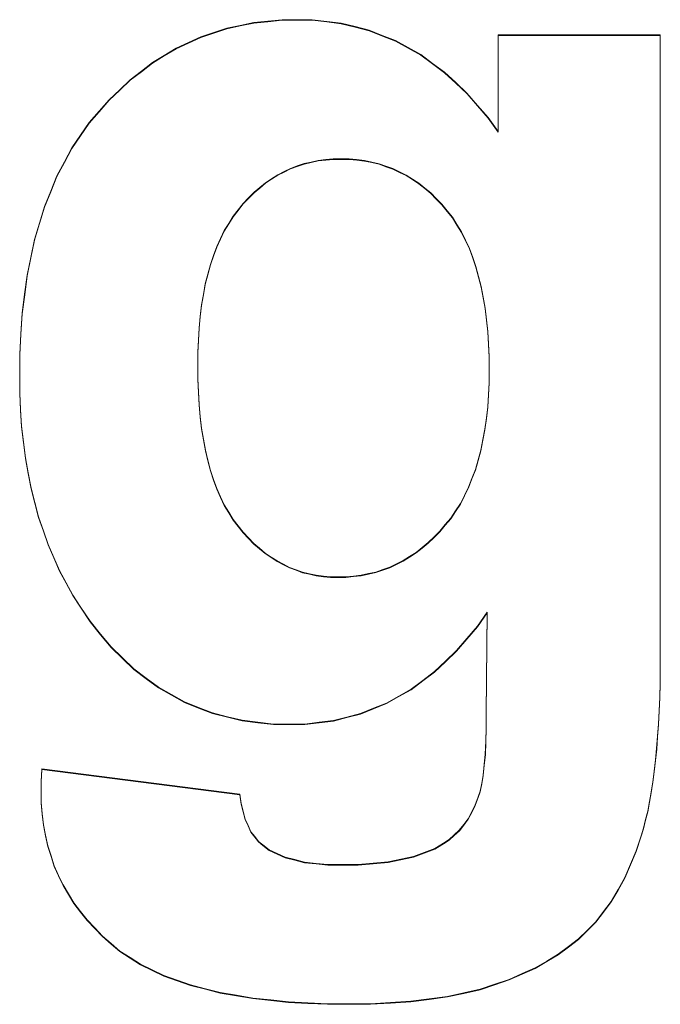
# Model space of a CAD drawing. Extents: x 229 to 926, y 37 to 878.
# Tile 18 of 201: x 388.02 to 389.7, y 68.83 to 71.42. Entities that reach past the tile are written whole.
import ezdxf
from ezdxf.lldxf.tags import DXFTag

# ---------------------------------------------------------------- set-up
doc = ezdxf.new("R2010")
doc.units = 0
doc.layers.get('0').update_dxf_attribs({"linetype": 'fein_strichliert', "lineweight": 13})
doc.layers.add('Beschriftung', color=7, linetype='Continuous', lineweight=25)
doc.layers.add('Beschriftung-A03CP9SUA9', color=7, linetype='Continuous', lineweight=25)
tags = doc.linetypes.add('fein_strichliert', pattern=[4, 1, -2, 1]).pattern_tags.tags
tags[8:9] = [DXFTag(74, 4), DXFTag(75, 0), DXFTag(340, '0'), DXFTag(46, 0.0), DXFTag(50, 0.0), DXFTag(44, 0.0), DXFTag(45, 0.0)]
tags[6:7] = [DXFTag(74, 4), DXFTag(75, 0), DXFTag(340, '0'), DXFTag(46, 0.0), DXFTag(50, 0.0), DXFTag(44, 0.0), DXFTag(45, 0.0)]
tags[4:5] = [DXFTag(74, 4), DXFTag(75, 0), DXFTag(340, '0'), DXFTag(46, 0.0), DXFTag(50, 0.0), DXFTag(44, 0.0), DXFTag(45, 0.0)]

# ---------------------------------------------------------------- blocks, each defined once
blk = doc.blocks.new('Referenz-A03CP9SSA9', base_point=(255.7277, 65.704))
at = {"layer": 'Beschriftung', "color": 0, "lineweight": -2}
for p, q in [((388.6736, 71.4101), (388.7108, 71.4138)), ((388.7108, 71.4138), (388.7497, 71.4138)), ((388.7497, 71.4138), (388.7897, 71.4138)), ((388.7897, 71.4138), (388.8281, 71.4093)), ((388.531, 71.38), (388.565, 71.3913)), ((388.565, 71.3913), (388.6007, 71.3988)), ((388.6007, 71.3988), (388.6363, 71.4063)), ((388.6363, 71.4063), (388.6736, 71.4101)), ((388.8281, 71.4093), (388.8664, 71.4046)), ((388.8664, 71.4046), (388.903, 71.3954)), ((388.903, 71.3954), (388.9395, 71.3863)), ((388.9395, 71.3863), (388.9743, 71.3724)), ((388.4644, 71.3537), (388.4968, 71.3687)), ((388.4968, 71.3687), (388.531, 71.38)), ((388.9743, 71.3724), (389.0091, 71.3586)), ((389.0091, 71.3586), (389.0421, 71.3402)), ((389.2785, 71.1194), (389.2785, 71.3738)), ((389.2785, 71.3738), (389.705, 71.3738)), ((389.705, 71.3738), (389.705, 69.7476)), ((388.401, 71.3199), (388.4318, 71.3386)), ((388.4318, 71.3386), (388.4644, 71.3537)), ((389.0421, 71.3402), (389.0752, 71.3219)), ((388.3701, 71.301), (388.401, 71.3199)), ((389.0752, 71.3219), (389.1064, 71.2989)), ((388.3408, 71.2785), (388.3701, 71.301)), ((389.1064, 71.2989), (389.1378, 71.2758)), ((388.2838, 71.2298), (388.3115, 71.2561)), ((388.3115, 71.2561), (388.3408, 71.2785)), ((389.1378, 71.2758), (389.1673, 71.2483)), ((388.2561, 71.2034), (388.2838, 71.2298)), ((389.1673, 71.2483), (389.1969, 71.2206)), ((388.2299, 71.1734), (388.2561, 71.2034)), ((389.1969, 71.2206), (389.2246, 71.1884)), ((389.2246, 71.1884), (389.2525, 71.1562)), ((388.2038, 71.1433), (388.2299, 71.1734)), ((389.2525, 71.1562), (389.2785, 71.1194)), ((388.1809, 71.1098), (388.2038, 71.1433)), ((388.158, 71.0764), (388.1809, 71.1098)), ((388.1385, 71.0397), (388.158, 71.0764)), ((388.8451, 71.0479), (388.8254, 71.0459)), ((388.8654, 71.0479), (388.8451, 71.0479)), ((388.8866, 71.0479), (388.8654, 71.0479)), ((388.9068, 71.0458), (388.8866, 71.0479)), ((388.1189, 71.0029), (388.1385, 71.0397)), ((388.7329, 71.0228), (388.716, 71.0144)), ((388.7507, 71.0291), (388.7329, 71.0228)), ((388.7685, 71.0354), (388.7507, 71.0291)), ((388.7871, 71.0396), (388.7685, 71.0354)), ((388.8059, 71.0438), (388.7871, 71.0396)), ((388.8254, 71.0459), (388.8059, 71.0438)), ((388.9269, 71.0437), (388.9068, 71.0458)), ((388.9462, 71.0394), (388.9269, 71.0437)), ((388.9655, 71.0351), (388.9462, 71.0394)), ((388.9838, 71.0288), (388.9655, 71.0351)), ((389.0022, 71.0224), (388.9838, 71.0288)), ((389.0197, 71.0138), (389.0022, 71.0224)), ((388.1025, 70.9628), (388.1189, 71.0029)), ((388.6991, 71.0061), (388.6831, 70.9956)), ((388.716, 71.0144), (388.6991, 71.0061)), ((389.0371, 71.0053), (389.0197, 71.0138)), ((389.0536, 70.9947), (389.0371, 71.0053)), ((388.6521, 70.9726), (388.637, 70.96)), ((388.6671, 70.9851), (388.6521, 70.9726)), ((388.6831, 70.9956), (388.6671, 70.9851)), ((389.0701, 70.9839), (389.0536, 70.9947)), ((389.0857, 70.9711), (389.0701, 70.9839)), ((389.1013, 70.9583), (389.0857, 70.9711)), ((388.0862, 70.9226), (388.1025, 70.9628)), ((388.6228, 70.9453), (388.6086, 70.9307)), ((388.637, 70.96), (388.6228, 70.9453)), ((389.1161, 70.9434), (389.1013, 70.9583)), ((388.0731, 70.8792), (388.0862, 70.9226)), ((388.6086, 70.9307), (388.5954, 70.9139)), ((389.1308, 70.9285), (389.1161, 70.9434)), ((389.1446, 70.9113), (389.1308, 70.9285)), ((388.5821, 70.8972), (388.5704, 70.8782)), ((388.5954, 70.9139), (388.5821, 70.8972)), ((389.1584, 70.8943), (389.1446, 70.9113)), ((389.1704, 70.8749), (389.1584, 70.8943)), ((388.0601, 70.8357), (388.0731, 70.8792)), ((388.5704, 70.8782), (388.5588, 70.8593)), ((389.1825, 70.8557), (389.1704, 70.8749)), ((388.5588, 70.8593), (388.5488, 70.8382)), ((389.1928, 70.8339), (389.1825, 70.8557)), ((388.0503, 70.7888), (388.0601, 70.8357)), ((388.5389, 70.8169), (388.5306, 70.7937)), ((388.5488, 70.8382), (388.5389, 70.8169)), ((389.2031, 70.8124), (389.1928, 70.8339)), ((388.0404, 70.742), (388.0503, 70.7888)), ((388.5306, 70.7937), (388.5223, 70.7703)), ((389.2118, 70.7885), (389.2031, 70.8124)), ((388.5223, 70.7703), (388.5156, 70.7447)), ((389.2204, 70.7647), (389.2118, 70.7885)), ((389.2273, 70.7385), (389.2204, 70.7647)), ((388.034, 70.6918), (388.0404, 70.742)), ((388.5156, 70.7447), (388.5089, 70.7191)), ((389.2342, 70.7124), (389.2273, 70.7385)), ((388.5089, 70.7191), (388.504, 70.6914)), ((389.2394, 70.684), (389.2342, 70.7124)), ((388.0274, 70.6416), (388.034, 70.6918)), ((388.504, 70.6914), (388.499, 70.6636)), ((388.499, 70.6636), (388.4957, 70.6337)), ((389.2445, 70.6555), (389.2394, 70.684)), ((388.0241, 70.588), (388.0274, 70.6416)), ((388.4957, 70.6337), (388.4925, 70.6038)), ((389.248, 70.6249), (389.2445, 70.6555)), ((389.2515, 70.5941), (389.248, 70.6249)), ((388.0209, 70.5344), (388.0241, 70.588)), ((388.4925, 70.6038), (388.4907, 70.5715)), ((389.2531, 70.5612), (389.2515, 70.5941)), ((388.4907, 70.5715), (388.489, 70.5394)), ((389.2549, 70.5283), (389.2531, 70.5612)), ((388.0209, 70.4774), (388.0209, 70.5344)), ((388.489, 70.5394), (388.489, 70.5051)), ((388.489, 70.5051), (388.489, 70.469)), ((389.2549, 70.4931), (389.2549, 70.5283)), ((389.2549, 70.4593), (389.2549, 70.4931)), ((388.0209, 70.4321), (388.0209, 70.4774)), ((388.489, 70.469), (388.4907, 70.4354)), ((389.2531, 70.4277), (389.2549, 70.4593)), ((388.0234, 70.3886), (388.0209, 70.4321)), ((388.4907, 70.4354), (388.4925, 70.4017)), ((389.2513, 70.3961), (389.2531, 70.4277)), ((388.4925, 70.4017), (388.4957, 70.3704)), ((388.0259, 70.3451), (388.0234, 70.3886)), ((389.2478, 70.3665), (389.2513, 70.3961)), ((388.4957, 70.3704), (388.499, 70.3392)), ((389.2441, 70.3369), (389.2478, 70.3665)), ((388.0308, 70.3033), (388.0259, 70.3451)), ((388.499, 70.3392), (388.504, 70.3104)), ((389.2387, 70.3094), (389.2441, 70.3369)), ((388.0358, 70.2616), (388.0308, 70.3033)), ((388.504, 70.3104), (388.5091, 70.2815)), ((389.2332, 70.2819), (389.2387, 70.3094)), ((388.5091, 70.2815), (388.5156, 70.2552)), ((389.2261, 70.2564), (389.2332, 70.2819)), ((388.0433, 70.2218), (388.0358, 70.2616)), ((388.5156, 70.2552), (388.5223, 70.2288)), ((389.2189, 70.231), (389.2261, 70.2564)), ((388.0507, 70.182), (388.0433, 70.2218)), ((388.5223, 70.2288), (388.5306, 70.2048)), ((389.2099, 70.2076), (389.2189, 70.231)), ((388.5306, 70.2048), (388.5389, 70.1807)), ((389.2009, 70.1842), (389.2099, 70.2076)), ((388.0607, 70.1441), (388.0507, 70.182)), ((388.5389, 70.1807), (388.5488, 70.1592)), ((389.1901, 70.1629), (389.2009, 70.1842)), ((388.0707, 70.1061), (388.0607, 70.1441)), ((388.5488, 70.1592), (388.5588, 70.1377)), ((389.1667, 70.1223), (389.1793, 70.1416)), ((389.1793, 70.1416), (389.1901, 70.1629)), ((388.5588, 70.1377), (388.5704, 70.1184)), ((388.5704, 70.1184), (388.5821, 70.0993)), ((389.1541, 70.1031), (389.1667, 70.1223)), ((388.0832, 70.07), (388.0707, 70.1061)), ((388.5821, 70.0993), (388.5954, 70.0825)), ((389.1397, 70.086), (389.1541, 70.1031)), ((388.0956, 70.034), (388.0832, 70.07)), ((388.5954, 70.0825), (388.6086, 70.0658)), ((388.6086, 70.0658), (388.6227, 70.0511)), ((389.1101, 70.0537), (389.1253, 70.0688)), ((389.1253, 70.0688), (389.1397, 70.086)), ((388.6227, 70.0511), (388.6367, 70.0365)), ((389.0789, 70.0258), (389.0949, 70.0387)), ((389.0949, 70.0387), (389.1101, 70.0537)), ((388.1105, 69.9998), (388.0956, 70.034)), ((388.6367, 70.0365), (388.6516, 70.0239)), ((388.6516, 70.0239), (388.6664, 70.0114)), ((389.046, 70.0022), (389.0628, 70.013)), ((389.0628, 70.013), (389.0789, 70.0258)), ((388.1254, 69.9655), (388.1105, 69.9998)), ((388.6664, 70.0114), (388.682, 70.0009)), ((388.682, 70.0009), (388.6976, 69.9904)), ((388.6976, 69.9904), (388.714, 69.982)), ((389.0115, 69.9828), (389.0291, 69.9915)), ((389.0291, 69.9915), (389.046, 70.0022)), ((388.1429, 69.9332), (388.1254, 69.9655)), ((388.714, 69.982), (388.7304, 69.9736)), ((388.7304, 69.9736), (388.7475, 69.9674)), ((388.7475, 69.9674), (388.7647, 69.9611)), ((388.7647, 69.9611), (388.7826, 69.9569)), ((388.9377, 69.9571), (388.9569, 69.9613)), ((388.9569, 69.9613), (388.9754, 69.9678)), ((388.9754, 69.9678), (388.9939, 69.9742)), ((388.9939, 69.9742), (389.0115, 69.9828)), ((388.7826, 69.9569), (388.8006, 69.9527)), ((388.8006, 69.9527), (388.8192, 69.9506)), ((388.8192, 69.9506), (388.8379, 69.9484)), ((388.8379, 69.9484), (388.8574, 69.9484)), ((388.8574, 69.9484), (388.8783, 69.9484)), ((388.8783, 69.9484), (388.8983, 69.9507)), ((388.8983, 69.9507), (388.9184, 69.9528)), ((388.9184, 69.9528), (388.9377, 69.9571)), ((388.1604, 69.9008), (388.1429, 69.9332)), ((388.1803, 69.8704), (388.1604, 69.9008)), ((388.2057, 69.8318), (388.1803, 69.8704)), ((388.2334, 69.798), (388.2057, 69.8318)), ((389.2498, 69.8556), (389.224, 69.8189)), ((389.2476, 69.5905), (389.2498, 69.8556)), ((389.224, 69.8189), (389.1967, 69.7867)), ((388.2611, 69.7642), (388.2334, 69.798)), ((389.1967, 69.7867), (389.1693, 69.7546)), ((388.291, 69.7353), (388.2611, 69.7642)), ((389.1693, 69.7546), (389.1403, 69.727)), ((388.3209, 69.7063), (388.291, 69.7353)), ((389.705, 69.7476), (389.705, 69.7075)), ((388.3532, 69.6823), (388.3209, 69.7063)), ((389.1403, 69.727), (389.1112, 69.6994)), ((389.705, 69.7075), (389.7042, 69.6699)), ((388.3854, 69.6581), (388.3532, 69.6823)), ((389.0805, 69.6765), (389.0498, 69.6535)), ((389.1112, 69.6994), (389.0805, 69.6765)), ((388.4199, 69.6388), (388.3854, 69.6581)), ((389.0498, 69.6535), (389.0174, 69.6352)), ((389.7042, 69.6699), (389.7034, 69.6323)), ((388.4543, 69.6196), (388.4199, 69.6388)), ((389.0174, 69.6352), (388.985, 69.6168)), ((389.7034, 69.6323), (389.7018, 69.5974)), ((388.491, 69.6051), (388.4543, 69.6196)), ((388.5278, 69.5906), (388.491, 69.6051)), ((388.951, 69.6031), (388.917, 69.5892)), ((388.985, 69.6168), (388.951, 69.6031)), ((388.5668, 69.581), (388.5278, 69.5906)), ((388.6057, 69.5713), (388.5668, 69.581)), ((388.8812, 69.58), (388.8455, 69.5709)), ((388.917, 69.5892), (388.8812, 69.58)), ((389.2476, 69.5503), (389.2476, 69.5905)), ((389.7018, 69.5974), (389.7003, 69.5623)), ((388.647, 69.5666), (388.6057, 69.5713)), ((388.6883, 69.5617), (388.647, 69.5666)), ((388.7318, 69.5617), (388.6883, 69.5617)), ((388.7708, 69.5617), (388.7318, 69.5617)), ((388.8082, 69.5663), (388.7708, 69.5617)), ((388.8455, 69.5709), (388.8082, 69.5663)), ((389.2463, 69.5164), (389.2476, 69.5503)), ((389.7003, 69.5623), (389.6978, 69.5297)), ((389.6978, 69.5297), (389.6955, 69.4973)), ((389.245, 69.4825), (389.2463, 69.5164)), ((389.6955, 69.4973), (389.6923, 69.4673)), ((389.2423, 69.455), (389.245, 69.4825)), ((388.0781, 69.4264), (388.0789, 69.4435)), ((388.0789, 69.4435), (388.5998, 69.3769)), ((389.2396, 69.4274), (389.2423, 69.455)), ((389.6923, 69.4673), (389.6892, 69.4374)), ((388.0777, 69.4119), (388.0781, 69.4264)), ((389.2357, 69.4062), (389.2396, 69.4274)), ((389.6892, 69.4374), (389.6853, 69.4099)), ((388.0773, 69.3974), (388.0777, 69.4119)), ((388.0773, 69.3853), (388.0773, 69.3974)), ((389.2318, 69.3849), (389.2357, 69.4062)), ((389.6853, 69.4099), (389.6812, 69.3825)), ((388.0773, 69.3551), (388.0773, 69.3853)), ((388.5998, 69.3769), (388.603, 69.3527)), ((389.2187, 69.349), (389.2264, 69.3699)), ((389.2264, 69.3699), (389.2318, 69.3849)), ((389.6812, 69.3825), (389.6765, 69.3576)), ((388.0802, 69.326), (388.0773, 69.3551)), ((388.603, 69.3527), (388.6084, 69.3322)), ((389.2091, 69.3308), (389.2187, 69.349)), ((389.6765, 69.3576), (389.6718, 69.3327)), ((388.0831, 69.297), (388.0802, 69.326)), ((388.6084, 69.3322), (388.6139, 69.3118)), ((389.1995, 69.3128), (389.2091, 69.3308)), ((389.6718, 69.3327), (389.6663, 69.3103)), ((388.0888, 69.2693), (388.0831, 69.297)), ((388.6139, 69.3118), (388.6214, 69.2952)), ((388.6214, 69.2952), (388.6289, 69.2786)), ((389.1767, 69.2824), (389.1881, 69.2976)), ((389.1881, 69.2976), (389.1995, 69.3128)), ((389.6608, 69.2879), (389.6545, 69.2681)), ((389.6663, 69.3103), (389.6608, 69.2879)), ((388.0945, 69.2415), (388.0888, 69.2693)), ((388.6289, 69.2786), (388.6386, 69.2657)), ((388.6386, 69.2657), (388.6483, 69.253)), ((389.1501, 69.2579), (389.1634, 69.2702)), ((389.1634, 69.2702), (389.1767, 69.2824)), ((389.6545, 69.2681), (389.6419, 69.2284)), ((388.1032, 69.2152), (388.0945, 69.2415)), ((388.6483, 69.253), (388.6601, 69.2439)), ((388.6601, 69.2439), (388.6765, 69.2309)), ((389.1126, 69.2343), (389.135, 69.2485)), ((389.135, 69.2485), (389.1501, 69.2579)), ((388.1118, 69.1888), (388.1032, 69.2152)), ((388.6765, 69.2309), (388.6975, 69.2212)), ((388.6975, 69.2212), (388.7185, 69.2115)), ((388.7185, 69.2115), (388.7442, 69.205)), ((389.0228, 69.2061), (389.0565, 69.2132)), ((389.0565, 69.2132), (389.0846, 69.2238)), ((389.0846, 69.2238), (389.1126, 69.2343)), ((389.6419, 69.2284), (389.6267, 69.1931)), ((388.1233, 69.1637), (388.1118, 69.1888)), ((388.7442, 69.205), (388.7699, 69.1985)), ((388.7699, 69.1985), (388.8003, 69.1953)), ((388.8003, 69.1953), (388.8306, 69.192)), ((388.8306, 69.192), (388.8657, 69.192)), ((388.8657, 69.192), (388.9107, 69.192)), ((388.9107, 69.192), (388.9499, 69.1956)), ((388.9499, 69.1956), (388.9892, 69.1991)), ((388.9892, 69.1991), (389.0228, 69.2061)), ((389.6267, 69.1931), (389.6115, 69.1576)), ((388.1348, 69.1386), (388.1233, 69.1637)), ((389.6115, 69.1576), (389.5938, 69.1264)), ((388.1491, 69.1149), (388.1348, 69.1386)), ((388.1635, 69.0912), (388.1491, 69.1149)), ((389.5938, 69.1264), (389.5762, 69.0954)), ((388.1807, 69.0688), (388.1635, 69.0912)), ((389.5762, 69.0954), (389.5559, 69.0684)), ((388.198, 69.0464), (388.1807, 69.0688)), ((389.5559, 69.0684), (389.5357, 69.0417)), ((388.2182, 69.0252), (388.198, 69.0464)), ((389.5357, 69.0417), (389.5128, 69.019)), ((388.2382, 69.0042), (388.2182, 69.0252)), ((388.2613, 68.9843), (388.2382, 69.0042)), ((389.5128, 69.019), (389.4901, 68.9964)), ((388.2843, 68.9646), (388.2613, 68.9843)), ((389.4901, 68.9964), (389.4635, 68.9763)), ((388.3112, 68.9473), (388.2843, 68.9646)), ((389.4369, 68.9561), (389.4065, 68.9383)), ((389.4635, 68.9763), (389.4369, 68.9561)), ((388.3382, 68.93), (388.3112, 68.9473)), ((388.3692, 68.9152), (388.3382, 68.93)), ((389.4065, 68.9383), (389.3761, 68.9207)), ((388.4002, 68.9004), (388.3692, 68.9152)), ((388.4351, 68.888), (388.4002, 68.9004)), ((389.3418, 68.9054), (389.3076, 68.8902)), ((389.3761, 68.9207), (389.3418, 68.9054)), ((388.4701, 68.8756), (388.4351, 68.888)), ((388.5091, 68.8657), (388.4701, 68.8756)), ((389.2696, 68.8773), (389.2315, 68.8645)), ((389.3076, 68.8902), (389.2696, 68.8773)), ((388.5481, 68.8558), (388.5091, 68.8657)), ((388.5909, 68.8484), (388.5481, 68.8558)), ((388.6339, 68.841), (388.5909, 68.8484)), ((389.1884, 68.8549), (389.1453, 68.8454)), ((389.2315, 68.8645), (389.1884, 68.8549)), ((388.6809, 68.836), (388.6339, 68.841)), ((388.7278, 68.8311), (388.6809, 68.836)), ((388.7788, 68.8286), (388.7278, 68.8311)), ((388.8297, 68.8261), (388.7788, 68.8286)), ((388.8847, 68.8261), (388.8297, 68.8261)), ((388.9428, 68.8261), (388.8847, 68.8261)), ((388.9959, 68.8294), (388.9428, 68.8261)), ((389.0492, 68.8325), (388.9959, 68.8294)), ((389.0972, 68.839), (389.0492, 68.8325)), ((389.1453, 68.8454), (389.0972, 68.839))]:
    blk.add_line(p, q, dxfattribs=at)
blk = doc.blocks.new('Referenz-A03CP9T9A9', base_point=(255.7277, 65.7055))
at = {"layer": 'Beschriftung-A03CP9SUA9', "color": 0, "lineweight": -2}
for p, q in [((388.6363, 71.4079), (388.6736, 71.4116)), ((388.6736, 71.4116), (388.7108, 71.4153)), ((388.7108, 71.4153), (388.7496, 71.4153)), ((388.7496, 71.4153), (388.7897, 71.4153)), ((388.7897, 71.4153), (388.8281, 71.4108)), ((388.8281, 71.4108), (388.8663, 71.4062)), ((388.531, 71.3816), (388.565, 71.3929)), ((388.565, 71.3929), (388.6007, 71.4003)), ((388.6007, 71.4003), (388.6363, 71.4079)), ((388.8663, 71.4062), (388.903, 71.397)), ((388.903, 71.397), (388.9395, 71.3878)), ((388.9395, 71.3878), (388.9742, 71.374)), ((388.4644, 71.3553), (388.4968, 71.3703)), ((388.4968, 71.3703), (388.531, 71.3816)), ((388.9742, 71.374), (389.009, 71.3602)), ((389.009, 71.3602), (389.0421, 71.3418)), ((389.2784, 71.121), (389.2784, 71.3754)), ((389.2784, 71.3754), (389.705, 71.3754)), ((389.705, 71.3754), (389.705, 69.7492)), ((388.401, 71.3215), (388.4318, 71.3402)), ((388.4318, 71.3402), (388.4644, 71.3553)), ((389.0421, 71.3418), (389.0751, 71.3234)), ((388.3701, 71.3026), (388.401, 71.3215)), ((389.0751, 71.3234), (389.1064, 71.3004)), ((388.3408, 71.2801), (388.3701, 71.3026)), ((389.1064, 71.3004), (389.1378, 71.2774)), ((388.2838, 71.2313), (388.3115, 71.2576)), ((388.3115, 71.2576), (388.3408, 71.2801)), ((389.1378, 71.2774), (389.1672, 71.2498)), ((388.256, 71.2049), (388.2838, 71.2313)), ((389.1672, 71.2498), (389.1968, 71.2222)), ((388.2299, 71.1749), (388.256, 71.2049)), ((389.1968, 71.2222), (389.2246, 71.19)), ((389.2246, 71.19), (389.2524, 71.1578)), ((388.2037, 71.1449), (388.2299, 71.1749)), ((389.2524, 71.1578), (389.2784, 71.121)), ((388.1809, 71.1114), (388.2037, 71.1449)), ((388.158, 71.078), (388.1809, 71.1114)), ((388.1385, 71.0413), (388.158, 71.078)), ((388.845, 71.0495), (388.8254, 71.0475)), ((388.8654, 71.0495), (388.845, 71.0495)), ((388.8866, 71.0495), (388.8654, 71.0495)), ((388.9067, 71.0474), (388.8866, 71.0495)), ((388.1188, 71.0044), (388.1385, 71.0413)), ((388.7329, 71.0243), (388.7159, 71.016)), ((388.7507, 71.0307), (388.7329, 71.0243)), ((388.7684, 71.037), (388.7507, 71.0307)), ((388.7871, 71.0411), (388.7684, 71.037)), ((388.8059, 71.0453), (388.7871, 71.0411)), ((388.8254, 71.0475), (388.8059, 71.0453)), ((388.9269, 71.0452), (388.9067, 71.0474)), ((388.9462, 71.0409), (388.9269, 71.0452)), ((388.9655, 71.0367), (388.9462, 71.0409)), ((388.9838, 71.0303), (388.9655, 71.0367)), ((389.0021, 71.0239), (388.9838, 71.0303)), ((389.0197, 71.0154), (389.0021, 71.0239)), ((388.1025, 70.9643), (388.1188, 71.0044)), ((388.6831, 70.9972), (388.6671, 70.9867)), ((388.6991, 71.0077), (388.6831, 70.9972)), ((388.7159, 71.016), (388.6991, 71.0077)), ((389.0371, 71.0069), (389.0197, 71.0154)), ((389.0536, 70.9962), (389.0371, 71.0069)), ((389.0701, 70.9855), (389.0536, 70.9962)), ((388.6521, 70.9741), (388.637, 70.9615)), ((388.6671, 70.9867), (388.6521, 70.9741)), ((389.0857, 70.9726), (389.0701, 70.9855)), ((389.1013, 70.9599), (389.0857, 70.9726)), ((388.0862, 70.9242), (388.1025, 70.9643)), ((388.6228, 70.9469), (388.6086, 70.9322)), ((388.637, 70.9615), (388.6228, 70.9469)), ((389.1161, 70.9449), (389.1013, 70.9599)), ((389.1307, 70.93), (389.1161, 70.9449)), ((388.0731, 70.8807), (388.0862, 70.9242)), ((388.6086, 70.9322), (388.5953, 70.9155)), ((389.1445, 70.9129), (389.1307, 70.93)), ((388.582, 70.8988), (388.5704, 70.8798)), ((388.5953, 70.9155), (388.582, 70.8988)), ((389.1584, 70.8959), (389.1445, 70.9129)), ((389.1704, 70.8765), (389.1584, 70.8959)), ((388.0601, 70.8372), (388.0731, 70.8807)), ((388.5704, 70.8798), (388.5588, 70.8608)), ((389.1824, 70.8572), (389.1704, 70.8765)), ((388.5588, 70.8608), (388.5488, 70.8397)), ((389.1928, 70.8355), (389.1824, 70.8572)), ((388.0503, 70.7904), (388.0601, 70.8372)), ((388.5389, 70.8185), (388.5306, 70.7952)), ((388.5488, 70.8397), (388.5389, 70.8185)), ((389.2031, 70.814), (389.1928, 70.8355)), ((388.0404, 70.7435), (388.0503, 70.7904)), ((388.5306, 70.7952), (388.5223, 70.7718)), ((389.2117, 70.79), (389.2031, 70.814)), ((389.2203, 70.7662), (389.2117, 70.79)), ((388.5223, 70.7718), (388.5156, 70.7463)), ((389.2273, 70.74), (389.2203, 70.7662)), ((388.0339, 70.6934), (388.0404, 70.7435)), ((388.5156, 70.7463), (388.5089, 70.7207)), ((389.2342, 70.7139), (389.2273, 70.74)), ((388.5089, 70.7207), (388.504, 70.693)), ((389.2394, 70.6855), (389.2342, 70.7139)), ((388.0274, 70.6432), (388.0339, 70.6934)), ((388.504, 70.693), (388.499, 70.6652)), ((389.2445, 70.6571), (389.2394, 70.6855)), ((388.499, 70.6652), (388.4957, 70.6352)), ((388.0241, 70.5895), (388.0274, 70.6432)), ((388.4957, 70.6352), (388.4924, 70.6053)), ((389.248, 70.6265), (389.2445, 70.6571)), ((389.2515, 70.5957), (389.248, 70.6265)), ((388.0209, 70.5359), (388.0241, 70.5895)), ((388.4924, 70.6053), (388.4907, 70.5731)), ((389.2531, 70.5628), (389.2515, 70.5957)), ((388.4907, 70.5731), (388.489, 70.5409)), ((389.2549, 70.5299), (389.2531, 70.5628)), ((388.0209, 70.479), (388.0209, 70.5359)), ((388.489, 70.5409), (388.489, 70.5066)), ((389.2549, 70.4946), (389.2549, 70.5299)), ((388.489, 70.5066), (388.489, 70.4706)), ((388.0209, 70.4336), (388.0209, 70.479)), ((389.2549, 70.4609), (389.2549, 70.4946)), ((388.489, 70.4706), (388.4907, 70.4369)), ((389.2531, 70.4293), (389.2549, 70.4609)), ((388.0234, 70.3901), (388.0209, 70.4336)), ((388.4907, 70.4369), (388.4924, 70.4033)), ((389.2513, 70.3976), (389.2531, 70.4293)), ((388.4924, 70.4033), (388.4957, 70.372)), ((388.0259, 70.3466), (388.0234, 70.3901)), ((389.2477, 70.3681), (389.2513, 70.3976)), ((388.4957, 70.372), (388.499, 70.3408)), ((389.2441, 70.3385), (389.2477, 70.3681)), ((388.0308, 70.3049), (388.0259, 70.3466)), ((388.499, 70.3408), (388.504, 70.3119)), ((389.2387, 70.311), (389.2441, 70.3385)), ((388.0358, 70.2632), (388.0308, 70.3049)), ((388.504, 70.3119), (388.509, 70.2831)), ((389.2332, 70.2834), (389.2387, 70.311)), ((388.509, 70.2831), (388.5156, 70.2567)), ((389.2261, 70.2579), (389.2332, 70.2834)), ((388.0433, 70.2234), (388.0358, 70.2632)), ((388.5156, 70.2567), (388.5223, 70.2303)), ((389.2189, 70.2325), (389.2261, 70.2579)), ((388.0507, 70.1836), (388.0433, 70.2234)), ((388.5223, 70.2303), (388.5306, 70.2064)), ((389.2099, 70.2092), (389.2189, 70.2325)), ((388.5306, 70.2064), (388.5389, 70.1823)), ((389.2009, 70.1857), (389.2099, 70.2092)), ((388.0607, 70.1457), (388.0507, 70.1836)), ((388.5389, 70.1823), (388.5488, 70.1608)), ((389.1901, 70.1644), (389.2009, 70.1857)), ((388.0707, 70.1077), (388.0607, 70.1457)), ((388.5488, 70.1608), (388.5588, 70.1392)), ((389.1667, 70.1239), (389.1793, 70.1432)), ((389.1793, 70.1432), (389.1901, 70.1644)), ((388.5588, 70.1392), (388.5704, 70.12)), ((388.5704, 70.12), (388.582, 70.1008)), ((389.1541, 70.1047), (389.1667, 70.1239)), ((388.0831, 70.0716), (388.0707, 70.1077)), ((388.582, 70.1008), (388.5953, 70.084)), ((389.1397, 70.0875), (389.1541, 70.1047)), ((388.0956, 70.0356), (388.0831, 70.0716)), ((388.5953, 70.084), (388.6086, 70.0674)), ((388.6086, 70.0674), (388.6227, 70.0527)), ((389.1101, 70.0553), (389.1252, 70.0703)), ((389.1252, 70.0703), (389.1397, 70.0875)), ((388.6227, 70.0527), (388.6367, 70.038)), ((388.6367, 70.038), (388.6516, 70.0254)), ((389.0789, 70.0274), (389.0949, 70.0403)), ((389.0949, 70.0403), (389.1101, 70.0553)), ((388.1105, 70.0013), (388.0956, 70.0356)), ((388.6516, 70.0254), (388.6664, 70.0129)), ((388.6664, 70.0129), (388.682, 70.0024)), ((389.046, 70.0038), (389.0628, 70.0145)), ((389.0628, 70.0145), (389.0789, 70.0274)), ((388.1254, 69.9671), (388.1105, 70.0013)), ((388.682, 70.0024), (388.6976, 69.9919)), ((388.6976, 69.9919), (388.714, 69.9836)), ((389.0115, 69.9844), (389.0291, 69.993)), ((389.0291, 69.993), (389.046, 70.0038)), ((388.1429, 69.9347), (388.1254, 69.9671)), ((388.714, 69.9836), (388.7304, 69.9752)), ((388.7304, 69.9752), (388.7475, 69.9689)), ((388.7475, 69.9689), (388.7647, 69.9626)), ((388.7647, 69.9626), (388.7826, 69.9584)), ((388.9377, 69.9586), (388.9569, 69.9629)), ((388.9569, 69.9629), (388.9754, 69.9694)), ((388.9754, 69.9694), (388.9939, 69.9758)), ((388.9939, 69.9758), (389.0115, 69.9844)), ((388.1603, 69.9024), (388.1429, 69.9347)), ((388.7826, 69.9584), (388.8005, 69.9542)), ((388.8005, 69.9542), (388.8192, 69.9521)), ((388.8192, 69.9521), (388.8379, 69.95)), ((388.8379, 69.95), (388.8574, 69.95)), ((388.8574, 69.95), (388.8782, 69.95)), ((388.8782, 69.95), (388.8983, 69.9523)), ((388.8983, 69.9523), (388.9184, 69.9544)), ((388.9184, 69.9544), (388.9377, 69.9586)), ((388.1802, 69.8719), (388.1603, 69.9024)), ((388.2057, 69.8333), (388.1802, 69.8719)), ((389.2498, 69.8571), (389.224, 69.8204)), ((389.2476, 69.5921), (389.2498, 69.8571)), ((388.2333, 69.7996), (388.2057, 69.8333)), ((389.224, 69.8204), (389.1967, 69.7883)), ((388.2611, 69.7658), (388.2333, 69.7996)), ((389.1967, 69.7883), (389.1693, 69.7562)), ((388.291, 69.7369), (388.2611, 69.7658)), ((389.1693, 69.7562), (389.1403, 69.7286)), ((388.3209, 69.7079), (388.291, 69.7369)), ((389.1403, 69.7286), (389.1112, 69.701)), ((389.705, 69.7492), (389.705, 69.709)), ((388.3532, 69.6838), (388.3209, 69.7079)), ((389.705, 69.709), (389.7042, 69.6715)), ((388.3854, 69.6597), (388.3532, 69.6838)), ((389.0804, 69.678), (389.0497, 69.6551)), ((389.1112, 69.701), (389.0804, 69.678)), ((388.4199, 69.6404), (388.3854, 69.6597)), ((389.0497, 69.6551), (389.0174, 69.6368)), ((389.7042, 69.6715), (389.7034, 69.6339)), ((388.4543, 69.6212), (388.4199, 69.6404)), ((389.0174, 69.6368), (388.985, 69.6184)), ((389.7034, 69.6339), (389.7018, 69.5989)), ((388.491, 69.6066), (388.4543, 69.6212)), ((388.5278, 69.5922), (388.491, 69.6066)), ((388.951, 69.6046), (388.9169, 69.5908)), ((388.985, 69.6184), (388.951, 69.6046)), ((389.7018, 69.5989), (389.7003, 69.5638)), ((388.5668, 69.5825), (388.5278, 69.5922)), ((388.6057, 69.5729), (388.5668, 69.5825)), ((388.647, 69.5681), (388.6057, 69.5729)), ((388.8455, 69.5724), (388.8082, 69.5679)), ((388.8812, 69.5816), (388.8455, 69.5724)), ((388.9169, 69.5908), (388.8812, 69.5816)), ((389.2476, 69.5519), (389.2476, 69.5921)), ((388.6882, 69.5632), (388.647, 69.5681)), ((388.7318, 69.5632), (388.6882, 69.5632)), ((388.7708, 69.5632), (388.7318, 69.5632)), ((388.8082, 69.5679), (388.7708, 69.5632)), ((389.2463, 69.518), (389.2476, 69.5519)), ((389.7003, 69.5638), (389.6978, 69.5313)), ((389.6978, 69.5313), (389.6954, 69.4988)), ((389.2449, 69.4841), (389.2463, 69.518)), ((389.6954, 69.4988), (389.6923, 69.4689)), ((389.2423, 69.4565), (389.2449, 69.4841)), ((389.6923, 69.4689), (389.6892, 69.439)), ((388.0781, 69.428), (388.0789, 69.4451)), ((388.0789, 69.4451), (388.5998, 69.3784)), ((389.2396, 69.429), (389.2423, 69.4565)), ((388.0777, 69.4134), (388.0781, 69.428)), ((389.2357, 69.4077), (389.2396, 69.429)), ((389.6892, 69.439), (389.6852, 69.4115)), ((388.0773, 69.3989), (388.0777, 69.4134)), ((388.0773, 69.3869), (388.0773, 69.3989)), ((389.2318, 69.3864), (389.2357, 69.4077)), ((389.6852, 69.4115), (389.6812, 69.3841)), ((388.0773, 69.3566), (388.0773, 69.3869)), ((388.5998, 69.3784), (388.603, 69.3542)), ((389.2187, 69.3505), (389.2264, 69.3715)), ((389.2264, 69.3715), (389.2318, 69.3864)), ((389.6812, 69.3841), (389.6765, 69.3591)), ((388.0802, 69.3276), (388.0773, 69.3566)), ((388.603, 69.3542), (388.6084, 69.3338)), ((389.2091, 69.3324), (389.2187, 69.3505)), ((389.6765, 69.3591), (389.6718, 69.3342)), ((388.0831, 69.2985), (388.0802, 69.3276)), ((388.6084, 69.3338), (388.6138, 69.3134)), ((388.6138, 69.3134), (388.6214, 69.2967)), ((389.1881, 69.2992), (389.1995, 69.3143)), ((389.1995, 69.3143), (389.2091, 69.3324)), ((389.6718, 69.3342), (389.6663, 69.3119)), ((388.0888, 69.2708), (388.0831, 69.2985)), ((388.6214, 69.2967), (388.6289, 69.2801)), ((389.1766, 69.284), (389.1881, 69.2992)), ((389.6608, 69.2895), (389.6545, 69.2696)), ((389.6663, 69.3119), (389.6608, 69.2895)), ((388.0945, 69.2431), (388.0888, 69.2708)), ((388.6289, 69.2801), (388.6386, 69.2673)), ((388.6386, 69.2673), (388.6483, 69.2545)), ((389.1501, 69.2595), (389.1633, 69.2717)), ((389.1633, 69.2717), (389.1766, 69.284)), ((389.6545, 69.2696), (389.6419, 69.23)), ((388.1032, 69.2167), (388.0945, 69.2431)), ((388.6483, 69.2545), (388.6601, 69.2454)), ((388.6601, 69.2454), (388.6765, 69.2325)), ((389.0845, 69.2253), (389.1126, 69.2359)), ((389.1126, 69.2359), (389.135, 69.2501)), ((389.135, 69.2501), (389.1501, 69.2595)), ((388.1118, 69.1904), (388.1032, 69.2167)), ((388.6765, 69.2325), (388.6975, 69.2227)), ((388.6975, 69.2227), (388.7184, 69.213)), ((388.7184, 69.213), (388.7441, 69.2065)), ((389.0228, 69.2077), (389.0565, 69.2147)), ((389.0565, 69.2147), (389.0845, 69.2253)), ((389.6419, 69.23), (389.6267, 69.1946)), ((388.1233, 69.1652), (388.1118, 69.1904)), ((388.7441, 69.2065), (388.7699, 69.2001)), ((388.7699, 69.2001), (388.8002, 69.1968)), ((388.8002, 69.1968), (388.8306, 69.1935)), ((388.8306, 69.1935), (388.8657, 69.1935)), ((388.8657, 69.1935), (388.9106, 69.1935)), ((388.9106, 69.1935), (388.9499, 69.1971)), ((388.9499, 69.1971), (388.9892, 69.2007)), ((388.9892, 69.2007), (389.0228, 69.2077)), ((389.6267, 69.1946), (389.6115, 69.1592)), ((388.1348, 69.1402), (388.1233, 69.1652)), ((389.6115, 69.1592), (389.5938, 69.128)), ((388.1491, 69.1165), (388.1348, 69.1402)), ((388.1635, 69.0928), (388.1491, 69.1165)), ((389.5938, 69.128), (389.5762, 69.0969)), ((388.1807, 69.0703), (388.1635, 69.0928)), ((389.5762, 69.0969), (389.5559, 69.07)), ((388.198, 69.0479), (388.1807, 69.0703)), ((389.5559, 69.07), (389.5356, 69.0432)), ((388.2181, 69.0268), (388.198, 69.0479)), ((389.5356, 69.0432), (389.5128, 69.0206)), ((388.2382, 69.0057), (388.2181, 69.0268)), ((388.2612, 68.9859), (388.2382, 69.0057)), ((389.5128, 69.0206), (389.4901, 68.9979)), ((388.2842, 68.9661), (388.2612, 68.9859)), ((389.4634, 68.9778), (389.4369, 68.9576)), ((389.4901, 68.9979), (389.4634, 68.9778)), ((388.3112, 68.9488), (388.2842, 68.9661)), ((389.4369, 68.9576), (389.4064, 68.9399)), ((388.3381, 68.9316), (388.3112, 68.9488)), ((388.3691, 68.9167), (388.3381, 68.9316)), ((389.4064, 68.9399), (389.376, 68.9222)), ((388.4002, 68.9019), (388.3691, 68.9167)), ((388.4351, 68.8895), (388.4002, 68.9019)), ((389.3418, 68.9069), (389.3076, 68.8918)), ((389.376, 68.9222), (389.3418, 68.9069)), ((388.47, 68.8772), (388.4351, 68.8895)), ((388.509, 68.8672), (388.47, 68.8772)), ((389.2696, 68.8789), (389.2314, 68.8661)), ((389.3076, 68.8918), (389.2696, 68.8789)), ((388.548, 68.8574), (388.509, 68.8672)), ((388.5909, 68.8499), (388.548, 68.8574)), ((388.6339, 68.8425), (388.5909, 68.8499)), ((389.1453, 68.8469), (389.0972, 68.8405)), ((389.1884, 68.8565), (389.1453, 68.8469)), ((389.2314, 68.8661), (389.1884, 68.8565)), ((388.6809, 68.8376), (388.6339, 68.8425)), ((388.7278, 68.8327), (388.6809, 68.8376)), ((388.7788, 68.8302), (388.7278, 68.8327)), ((388.8297, 68.8277), (388.7788, 68.8302)), ((388.8846, 68.8277), (388.8297, 68.8277)), ((388.9428, 68.8277), (388.8846, 68.8277)), ((388.9959, 68.8309), (388.9428, 68.8277)), ((389.0491, 68.8341), (388.9959, 68.8309)), ((389.0972, 68.8405), (389.0491, 68.8341))]:
    blk.add_line(p, q, dxfattribs=at)

msp = doc.modelspace()

# ---------------------------------------------------------------- block references
at = {"color": 251, "lineweight": 13, "ltscale": 0.13, "true_color": 0x606060}
for name, p in [('Referenz-A03CP9SSA9', (255.7277, 65.704)), ('Referenz-A03CP9T9A9', (255.7277, 65.7055))]:
    msp.add_blockref(name, p, dxfattribs=at)

doc.saveas('drawing.dxf')
